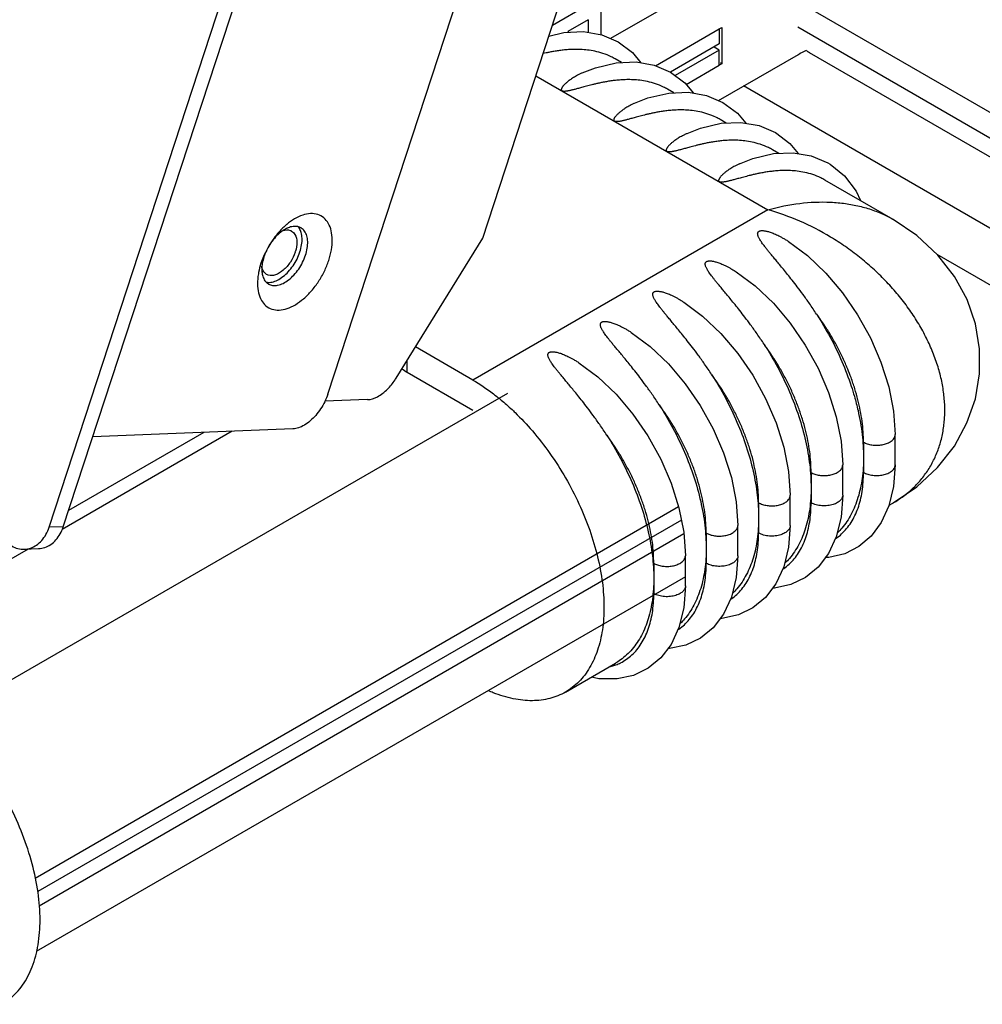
# Model space of a CAD drawing. Header units: inches. Extents: x 0 to 34, y 0 to 22.
# Tile 39 of 49: x 30.537 to 31.048, y 17.065 to 17.588. Entities that reach past the tile are written whole.
import ezdxf

# ---------------------------------------------------------------- set-up
doc = ezdxf.new("R2010")
doc.units = ezdxf.units.IN
doc.header["$LTSCALE"] = 1.87
doc.header["$MEASUREMENT"] = 0
doc.layers.get('0').update_dxf_attribs({"linetype": 'CONTINUOUS'})

msp = doc.modelspace()

# ---------------------------------------------------------------- linework, layer by layer
at = {"color": 6, "linetype": 'CONTINUOUS'}
for p, q in [((30.78273, 17.47203), (31.17905, 18.6822)), ((30.98279, 17.65427), (30.85062, 17.57796)), ((30.90832, 17.58314), (30.90971, 17.58395)), ((30.90971, 17.58395), (30.90971, 17.56466)), ((30.90789, 17.54513), (30.95027, 17.56959)), ((30.90971, 17.56466), (30.90832, 17.56386)), ((30.90971, 17.56466), (30.90902, 17.56506)), ((30.73678, 17.39772), (30.78273, 17.47203)), ((30.72158, 17.38632), (30.69894, 17.38544))]:
    msp.add_line(p, q, dxfattribs=at)
at = {"color": 7, "linetype": 'CONTINUOUS'}
for p, q in [((30.70047, 17.38922), (30.80636, 17.71255)), ((30.55252, 17.31855), (30.65841, 17.64189)), ((30.56009, 17.31885), (30.66597, 17.64218)), ((30.81974, 17.58504), (30.83872, 17.596)), ((30.95001, 17.59765), (31.1414, 17.48715)), ((30.84568, 17.58002), (30.84568, 17.59198)), ((30.83872, 17.58796), (30.82788, 17.5817)), ((30.83872, 17.58796), (30.83872, 17.58125)), ((31.1414, 17.47348), (30.95001, 17.58399)), ((30.82849, 17.58135), (30.82788, 17.5817)), ((30.87447, 17.5636), (30.90832, 17.58314)), ((30.90832, 17.58314), (30.90832, 17.57511)), ((30.90832, 17.57511), (30.88243, 17.56016)), ((30.90832, 17.57189), (30.90554, 17.5735)), ((30.90832, 17.57189), (30.88486, 17.55835)), ((30.90832, 17.56386), (30.90832, 17.57189)), ((31.14752, 17.45997), (30.95612, 17.57048)), ((30.85633, 17.56528), (30.85305, 17.56717)), ((30.8907, 17.55368), (30.90832, 17.56386)), ((30.81095, 17.55819), (30.93407, 17.4871)), ((31.17905, 17.40393), (30.9212, 17.55281)), ((30.88417, 17.5492), (30.88089, 17.5511)), ((30.91201, 17.53313), (30.90872, 17.53503)), ((30.93985, 17.51705), (30.93656, 17.51895)), ((31.00054, 17.48201), (30.9644, 17.50288)), ((30.93407, 17.4871), (30.77748, 17.39668)), ((31.17511, 17.37613), (31.024, 17.46338)), ((30.77748, 17.39668), (30.74702, 17.41427)), ((30.74268, 17.4007), (30.74268, 17.40726)), ((30.77748, 17.38061), (30.74268, 17.4007)), ((30.79592, 17.38965), (30.49639, 17.21671)), ((30.64967, 17.3695), (30.55946, 17.31742)), ((30.68197, 17.37076), (30.57573, 17.36662)), ((30.63475, 17.36892), (30.5629, 17.32744)), ((31.00168, 17.35168), (31.00168, 17.36776)), ((30.98488, 17.36374), (30.98488, 17.34767)), ((30.97384, 17.33561), (30.97384, 17.35168)), ((30.95704, 17.34766), (30.95704, 17.33159)), ((30.946, 17.31954), (30.946, 17.33561)), ((30.54511, 17.13233), (30.88669, 17.32955)), ((30.9292, 17.33159), (30.9292, 17.31552)), ((30.9984, 17.33022), (31.00047, 17.33142)), ((31.00052, 17.33145), (31.00054, 17.33146)), ((30.88819, 17.32238), (30.54658, 17.12514)), ((30.56009, 17.31885), (30.55252, 17.31855)), ((30.91816, 17.30346), (30.91816, 17.31953)), ((30.88951, 17.3151), (30.54721, 17.11746)), ((30.90136, 17.31552), (30.90136, 17.29944)), ((30.54142, 17.307), (30.44334, 17.25037)), ((30.53937, 17.30692), (30.54694, 17.30721)), ((30.89033, 17.28739), (30.89033, 17.30346)), ((30.87352, 17.29944), (30.87352, 17.28337)), ((30.89033, 17.29228), (30.54574, 17.09332)), ((30.82669, 17.23108), (30.85314, 17.24635))]:
    msp.add_line(p, q, dxfattribs=at)
for points in [[(30.81788, 17.57934), (30.82577, 17.58124), (30.83628, 17.58168), (30.84589, 17.57999), (30.85457, 17.57626)], [(30.85457, 17.57626), (30.86222, 17.57053), (30.86669, 17.56515)], [(30.83551, 17.55973), (30.84262, 17.56252), (30.85361, 17.56516), (30.86412, 17.56561), (30.87373, 17.56391), (30.88241, 17.56019)], [(30.88241, 17.56019), (30.89006, 17.55445), (30.89453, 17.54908)], [(30.86335, 17.54365), (30.87046, 17.54645), (30.88145, 17.54909), (30.89195, 17.54953), (30.90157, 17.54784), (30.91025, 17.54412)], [(30.91025, 17.54412), (30.9179, 17.53838), (30.92237, 17.533)], [(30.89119, 17.52758), (30.89829, 17.53037), (30.90928, 17.53302), (30.91979, 17.53346), (30.9294, 17.53177), (30.93809, 17.52804)], [(30.93809, 17.52804), (30.94574, 17.52231), (30.95022, 17.51692)], [(30.91902, 17.5115), (30.92603, 17.51427), (30.93701, 17.51693), (30.94747, 17.51739), (30.95705, 17.51575), (30.96593, 17.51197)], [(30.96592, 17.51197), (30.96711, 17.51126), (30.97469, 17.50513), (30.98092, 17.49701), (30.98325, 17.49199)], [(31.00053, 17.33146), (31.01313, 17.34), (31.0242, 17.35026), (31.03309, 17.36162), (31.03979, 17.37391), (31.04425, 17.38679), (31.04648, 17.39998), (31.0465, 17.41329), (31.04428, 17.42658), (31.03981, 17.43951), (31.03315, 17.45175), (31.02433, 17.46307), (31.01326, 17.47337), (31.00053, 17.48202)], [(30.94513, 17.47022), (30.95513, 17.46275), (30.96485, 17.45351), (30.97379, 17.44296), (30.98176, 17.43138), (30.9886, 17.41904), (30.99414, 17.40621), (30.99826, 17.39319), (31.00081, 17.38027), (31.00168, 17.36776)], [(30.91729, 17.45415), (30.92729, 17.44668), (30.93701, 17.43744), (30.94595, 17.42689), (30.95392, 17.41531), (30.96076, 17.40296), (30.96631, 17.39014), (30.97042, 17.37711), (30.97297, 17.36419), (30.97384, 17.35168)], [(30.88945, 17.43808), (30.89945, 17.4306), (30.90917, 17.42136), (30.91811, 17.41082), (30.92608, 17.39923), (30.93292, 17.38689), (30.93847, 17.37406), (30.94258, 17.36104), (30.94513, 17.34812), (30.946, 17.33561)], [(30.86161, 17.422), (30.87161, 17.41453), (30.88133, 17.40529), (30.89027, 17.39474), (30.89824, 17.38316), (30.90508, 17.37082), (30.91063, 17.35799), (30.91474, 17.34497), (30.91729, 17.33205), (30.91816, 17.31954)], [(30.83377, 17.40593), (30.84377, 17.39846), (30.85349, 17.38921), (30.86243, 17.37867), (30.87041, 17.36709), (30.87724, 17.35474), (30.88279, 17.34191), (30.8869, 17.32889), (30.88945, 17.31597), (30.89032, 17.30346)], [(31.00168, 17.35169), (31.00083, 17.34024), (30.99832, 17.32992), (30.99428, 17.32106), (30.98891, 17.31386), (30.98241, 17.30834), (30.97489, 17.30451), (30.96639, 17.30245), (30.96454, 17.30242)], [(30.97384, 17.33561), (30.97297, 17.32399), (30.97038, 17.31355), (30.96622, 17.30462), (30.96071, 17.2974), (30.95403, 17.29191), (30.94631, 17.28817), (30.93757, 17.28626), (30.93664, 17.28627)], [(30.946, 17.31954), (30.94513, 17.30791), (30.94254, 17.29748), (30.93838, 17.28855), (30.93287, 17.28133), (30.92619, 17.27584), (30.91847, 17.2721), (30.90973, 17.27019), (30.9088, 17.2702)], [(30.91816, 17.30347), (30.91729, 17.29184), (30.91471, 17.28141), (30.91054, 17.27248), (30.90503, 17.26525), (30.89836, 17.25977), (30.89063, 17.25603), (30.8819, 17.25411), (30.88096, 17.25412)], [(30.89032, 17.28739), (30.88945, 17.27577), (30.88687, 17.26533), (30.8827, 17.2564), (30.87719, 17.24918), (30.87052, 17.24369), (30.86279, 17.23995), (30.85406, 17.23804), (30.84442, 17.23813), (30.8404, 17.239)]]:
    msp.add_lwpolyline(points, dxfattribs=at)
for points, knots in [([(30.85305, 17.56717), (30.85234, 17.56758), (30.85024, 17.56869), (30.84666, 17.57014), (30.84244, 17.57129), (30.83844, 17.57194), (30.83478, 17.57224), (30.83142, 17.57228), (30.82835, 17.57215), (30.82553, 17.5719), (30.82295, 17.57157), (30.82059, 17.57119), (30.81842, 17.57079), (30.81652, 17.57039), (30.81534, 17.57013), (30.81482, 17.57001)], [0, 0, 0, 0, 0.062533, 0.181066, 0.294212, 0.396526, 0.489669, 0.57482, 0.652907, 0.724657, 0.790685, 0.851484, 0.907526, 0.959231, 1, 1, 1, 1]), ([(30.83551, 17.55973), (30.83538, 17.55967), (30.83478, 17.55939), (30.83378, 17.5589), (30.83253, 17.55824), (30.83141, 17.55759), (30.83041, 17.55697), (30.82952, 17.55637), (30.82871, 17.55579), (30.828, 17.55524), (30.82736, 17.55472), (30.8268, 17.55423), (30.82631, 17.55376), (30.82588, 17.55333), (30.82551, 17.55291), (30.82519, 17.55253), (30.82493, 17.55217), (30.82473, 17.55183), (30.82457, 17.55151), (30.82446, 17.55122), (30.82441, 17.55095), (30.82442, 17.55071), (30.82449, 17.55049), (30.82462, 17.55031), (30.82474, 17.55022), (30.8248, 17.55019)], [0, 0, 0, 0, 0.027616, 0.127613, 0.21915, 0.302961, 0.379653, 0.449779, 0.513868, 0.572387, 0.625717, 0.674211, 0.718241, 0.758115, 0.794104, 0.82643, 0.855326, 0.881053, 0.903802, 0.923808, 0.941418, 0.957075, 0.971523, 0.985736, 1, 1, 1, 1]), ([(30.88089, 17.5511), (30.88018, 17.55151), (30.87808, 17.55262), (30.8745, 17.55407), (30.87027, 17.55522), (30.86628, 17.55587), (30.86262, 17.55616), (30.85926, 17.55621), (30.85619, 17.55607), (30.85337, 17.55582), (30.85079, 17.5555), (30.84843, 17.55512), (30.84626, 17.55472), (30.84427, 17.5543), (30.84244, 17.55388), (30.84075, 17.55348), (30.8392, 17.55308), (30.83777, 17.5527), (30.83645, 17.55235), (30.83523, 17.55201), (30.8341, 17.5517), (30.83306, 17.55142), (30.8321, 17.55116), (30.83121, 17.55092), (30.83039, 17.55071), (30.82962, 17.55053), (30.82892, 17.55037), (30.82827, 17.55023), (30.82766, 17.55012), (30.82711, 17.55004), (30.8266, 17.54998), (30.82613, 17.54996), (30.82571, 17.54996), (30.82535, 17.55), (30.82505, 17.55007), (30.82488, 17.55015), (30.8248, 17.55019)], [0, 0, 0, 0, 0.0426, 0.123349, 0.200428, 0.270128, 0.33358, 0.391589, 0.444784, 0.493663, 0.538644, 0.580062, 0.61824, 0.653464, 0.685973, 0.71599, 0.743704, 0.769309, 0.79298, 0.814861, 0.835088, 0.853779, 0.87104, 0.886987, 0.901714, 0.915308, 0.927832, 0.939356, 0.949961, 0.959698, 0.9686, 0.976682, 0.983932, 0.990275, 0.995665, 1, 1, 1, 1]), ([(30.86335, 17.54365), (30.86322, 17.54359), (30.86262, 17.54332), (30.86161, 17.54283), (30.86037, 17.54217), (30.85925, 17.54152), (30.85825, 17.54089), (30.85735, 17.54029), (30.85655, 17.53972), (30.85584, 17.53917), (30.8552, 17.53865), (30.85464, 17.53816), (30.85415, 17.53769), (30.85372, 17.53725), (30.85335, 17.53684), (30.85303, 17.53645), (30.85277, 17.53609), (30.85256, 17.53576), (30.85241, 17.53544), (30.8523, 17.53515), (30.85225, 17.53488), (30.85225, 17.53463), (30.85233, 17.53441), (30.85246, 17.53424), (30.85258, 17.53415), (30.85264, 17.53411)], [0, 0, 0, 0, 0.027616, 0.127613, 0.21915, 0.302961, 0.379653, 0.449779, 0.513868, 0.572387, 0.625717, 0.674211, 0.718241, 0.758115, 0.794104, 0.82643, 0.855326, 0.881053, 0.903802, 0.923808, 0.941418, 0.957076, 0.971524, 0.985736, 1, 1, 1, 1]), ([(30.90873, 17.53502), (30.90802, 17.53543), (30.90592, 17.53655), (30.90234, 17.538), (30.89811, 17.53914), (30.89412, 17.5398), (30.89046, 17.54009), (30.8871, 17.54013), (30.88403, 17.54), (30.88121, 17.53975), (30.87863, 17.53942), (30.87627, 17.53905), (30.8741, 17.53864), (30.87211, 17.53823), (30.87028, 17.53781), (30.86859, 17.5374), (30.86704, 17.53701), (30.86561, 17.53663), (30.86429, 17.53627), (30.86307, 17.53594), (30.86194, 17.53563), (30.8609, 17.53534), (30.85994, 17.53508), (30.85905, 17.53485), (30.85822, 17.53464), (30.85746, 17.53445), (30.85676, 17.53429), (30.8561, 17.53416), (30.8555, 17.53405), (30.85495, 17.53397), (30.85444, 17.53391), (30.85397, 17.53388), (30.85355, 17.53389), (30.85319, 17.53393), (30.85289, 17.534), (30.85272, 17.53407), (30.85264, 17.53411)], [0, 0, 0, 0, 0.0426, 0.123349, 0.200428, 0.270128, 0.33358, 0.391589, 0.444784, 0.493663, 0.538644, 0.580062, 0.61824, 0.653464, 0.685973, 0.71599, 0.743704, 0.769309, 0.79298, 0.814861, 0.835088, 0.853779, 0.87104, 0.886987, 0.901714, 0.915308, 0.927832, 0.939356, 0.949961, 0.959698, 0.9686, 0.976682, 0.983932, 0.990275, 0.995665, 1, 1, 1, 1]), ([(30.89119, 17.52758), (30.89106, 17.52752), (30.89046, 17.52725), (30.88945, 17.52676), (30.88821, 17.52609), (30.88709, 17.52544), (30.88609, 17.52482), (30.88519, 17.52422), (30.88439, 17.52364), (30.88368, 17.52309), (30.88304, 17.52257), (30.88248, 17.52208), (30.88199, 17.52162), (30.88156, 17.52118), (30.88119, 17.52077), (30.88087, 17.52038), (30.88061, 17.52002), (30.8804, 17.51968), (30.88025, 17.51937), (30.88014, 17.51908), (30.88009, 17.51881), (30.88009, 17.51856), (30.88016, 17.51834), (30.8803, 17.51816), (30.88042, 17.51808), (30.88048, 17.51804)], [0, 0, 0, 0, 0.027616, 0.127613, 0.21915, 0.302961, 0.379653, 0.449779, 0.513868, 0.572387, 0.625717, 0.674211, 0.718241, 0.758115, 0.794104, 0.82643, 0.855326, 0.881053, 0.903802, 0.923808, 0.941418, 0.957076, 0.971524, 0.985736, 1, 1, 1, 1]), ([(30.93657, 17.51895), (30.93586, 17.51936), (30.93376, 17.52047), (30.93018, 17.52192), (30.92595, 17.52307), (30.92196, 17.52372), (30.9183, 17.52402), (30.91494, 17.52406), (30.91186, 17.52393), (30.90905, 17.52368), (30.90647, 17.52335), (30.90411, 17.52297), (30.90194, 17.52257), (30.89995, 17.52215), (30.89811, 17.52174), (30.89643, 17.52133), (30.89488, 17.52093), (30.89345, 17.52056), (30.89213, 17.5202), (30.89091, 17.51987), (30.88978, 17.51956), (30.88874, 17.51927), (30.88778, 17.51901), (30.88689, 17.51877), (30.88606, 17.51856), (30.8853, 17.51838), (30.8846, 17.51822), (30.88394, 17.51808), (30.88334, 17.51798), (30.88279, 17.51789), (30.88227, 17.51784), (30.88181, 17.51781), (30.88139, 17.51781), (30.88103, 17.51785), (30.88073, 17.51792), (30.88055, 17.518), (30.88048, 17.51804)], [0, 0, 0, 0, 0.0426, 0.123349, 0.200428, 0.270128, 0.33358, 0.391589, 0.444784, 0.493663, 0.538644, 0.580062, 0.61824, 0.653464, 0.685973, 0.71599, 0.743704, 0.769309, 0.79298, 0.814861, 0.835088, 0.853779, 0.87104, 0.886987, 0.901714, 0.915308, 0.927832, 0.939356, 0.949961, 0.959698, 0.9686, 0.976682, 0.983932, 0.990275, 0.995665, 1, 1, 1, 1]), ([(30.91902, 17.5115), (30.9189, 17.51145), (30.9183, 17.51117), (30.91729, 17.51068), (30.91605, 17.51002), (30.91493, 17.50937), (30.91393, 17.50875), (30.91303, 17.50814), (30.91223, 17.50757), (30.91152, 17.50702), (30.91088, 17.5065), (30.91032, 17.50601), (30.90983, 17.50554), (30.9094, 17.5051), (30.90902, 17.50469), (30.90871, 17.50431), (30.90845, 17.50394), (30.90824, 17.50361), (30.90808, 17.50329), (30.90798, 17.503), (30.90793, 17.50273), (30.90793, 17.50249), (30.908, 17.50227), (30.90814, 17.50209), (30.90826, 17.502), (30.90832, 17.50197)], [0, 0, 0, 0, 0.027631, 0.127627, 0.219163, 0.302973, 0.379663, 0.449788, 0.513877, 0.572394, 0.625723, 0.674217, 0.718247, 0.75812, 0.794108, 0.826433, 0.855329, 0.881055, 0.903804, 0.92381, 0.941419, 0.957076, 0.971524, 0.985736, 1, 1, 1, 1]), ([(30.9644, 17.50288), (30.9637, 17.50329), (30.9616, 17.5044), (30.95802, 17.50585), (30.95379, 17.50699), (30.9498, 17.50765), (30.94614, 17.50794), (30.94278, 17.50799), (30.9397, 17.50785), (30.93689, 17.5076), (30.93431, 17.50728), (30.93195, 17.5069), (30.92978, 17.5065), (30.92778, 17.50608), (30.92595, 17.50566), (30.92427, 17.50525), (30.92272, 17.50486), (30.92129, 17.50448), (30.91997, 17.50413), (30.91875, 17.50379), (30.91762, 17.50348), (30.91658, 17.5032), (30.91562, 17.50294), (30.91473, 17.5027), (30.9139, 17.50249), (30.91314, 17.50231), (30.91243, 17.50215), (30.91178, 17.50201), (30.91118, 17.5019), (30.91062, 17.50182), (30.91011, 17.50176), (30.90965, 17.50174), (30.90923, 17.50174), (30.90887, 17.50178), (30.90857, 17.50185), (30.90839, 17.50192), (30.90832, 17.50197)], [0, 0, 0, 0, 0.0426, 0.123348, 0.200428, 0.270128, 0.33358, 0.391588, 0.444784, 0.493662, 0.538643, 0.580062, 0.61824, 0.653463, 0.685973, 0.715989, 0.743703, 0.769308, 0.792979, 0.814861, 0.835088, 0.853779, 0.87104, 0.886987, 0.901714, 0.915308, 0.927832, 0.939355, 0.949961, 0.959698, 0.9686, 0.976682, 0.983932, 0.990275, 0.995665, 1, 1, 1, 1]), ([(30.93407, 17.4871), (30.93963, 17.48864), (30.95068, 17.4909), (30.96459, 17.49151), (30.97518, 17.49055), (30.98268, 17.48915), (30.98979, 17.48707), (30.99568, 17.48464), (30.99914, 17.48282), (31.00045, 17.48207)], [0, 0, 0, 0, 0.253344, 0.493788, 0.608859, 0.720407, 0.828569, 0.933611, 1, 1, 1, 1]), ([(30.70098, 17.46017), (30.70158, 17.46203), (30.70251, 17.46567), (30.703, 17.47102), (30.70251, 17.47583), (30.70103, 17.4799), (30.69855, 17.48299), (30.69518, 17.48484), (30.69121, 17.48528), (30.68692, 17.48438), (30.68265, 17.48234), (30.67998, 17.48041), (30.67871, 17.47935)], [0, 0, 0, 0, 0.128303, 0.246274, 0.35156, 0.444212, 0.527181, 0.606726, 0.690529, 0.784516, 0.89129, 1, 1, 1, 1]), ([(31.02803, 17.38062), (31.02803, 17.38138), (31.02797, 17.38463), (31.02747, 17.39045), (31.02607, 17.39804), (31.0239, 17.40569), (31.021, 17.41336), (31.01739, 17.42096), (31.01309, 17.42845), (31.00815, 17.43576), (31.0026, 17.44283), (30.99649, 17.4496), (30.98986, 17.45602), (30.98279, 17.46204), (30.97531, 17.4676), (30.96492, 17.47433), (30.95133, 17.48138), (30.93985, 17.48549), (30.93407, 17.4871)], [0, 0, 0, 0, 0.015164, 0.064561, 0.115517, 0.168071, 0.22221, 0.277872, 0.33495, 0.393303, 0.452755, 0.513107, 0.574139, 0.635616, 0.697294, 0.758923, 0.880989, 1, 1, 1, 1]), ([(30.67871, 17.47935), (30.67859, 17.47925), (30.67841, 17.4791), (30.67824, 17.47895), (30.67818, 17.47891)], [0, 0, 0, 0, 0.693104, 1, 1, 1, 1]), ([(30.67818, 17.47891), (30.67675, 17.47766), (30.67396, 17.47484), (30.67031, 17.46999), (30.66825, 17.46636), (30.66734, 17.46448)], [0, 0, 0, 0, 0.313077, 0.653879, 1, 1, 1, 1]), ([(30.67561, 17.47526), (30.6746, 17.47448), (30.67266, 17.47268), (30.67103, 17.47061), (30.67026, 17.46949)], [0, 0, 0, 0, 0.484905, 1, 1, 1, 1]), ([(30.67883, 17.47725), (30.67873, 17.4772), (30.67804, 17.47687), (30.67737, 17.47649), (30.67681, 17.47612)], [0, 0, 0, 0, 0.138169, 1, 1, 1, 1]), ([(30.68451, 17.47815), (30.68437, 17.47818), (30.68334, 17.47836), (30.68137, 17.47824), (30.67966, 17.47763), (30.67883, 17.47725)], [0, 0, 0, 0, 0.073842, 0.53089, 1, 1, 1, 1]), ([(30.68569, 17.46472), (30.68609, 17.46595), (30.68669, 17.46834), (30.68694, 17.47184), (30.68652, 17.47479), (30.68581, 17.47645), (30.68541, 17.47709)], [0, 0, 0, 0, 0.303533, 0.580049, 0.823833, 1, 1, 1, 1]), ([(30.68868, 17.463), (30.68908, 17.46422), (30.68968, 17.46662), (30.68993, 17.47012), (30.68949, 17.47322), (30.68834, 17.47577), (30.68703, 17.47702), (30.68629, 17.47746), (30.68625, 17.47748)], [0, 0, 0, 0, 0.245072, 0.468209, 0.665033, 0.83661, 0.991592, 1, 1, 1, 1]), ([(30.95992, 17.43177), (30.9587, 17.43364), (30.95637, 17.43712), (30.95295, 17.44192), (30.94987, 17.44604), (30.9471, 17.44961), (30.94462, 17.45271), (30.94241, 17.45542), (30.94044, 17.45781), (30.93869, 17.45992), (30.93713, 17.46179), (30.93574, 17.46345), (30.93452, 17.46494), (30.93345, 17.46627), (30.93251, 17.46747), (30.93169, 17.46855), (30.93099, 17.46953), (30.93039, 17.47041), (30.92988, 17.47121), (30.92947, 17.47193), (30.92915, 17.47259), (30.92891, 17.47318), (30.92875, 17.47372), (30.92867, 17.4742), (30.92868, 17.47463), (30.92877, 17.475), (30.92894, 17.47531), (30.92917, 17.47556), (30.92947, 17.47575), (30.92982, 17.4759), (30.93024, 17.476), (30.93075, 17.47605), (30.93133, 17.47605), (30.93199, 17.476), (30.93272, 17.47589), (30.93353, 17.47572), (30.9344, 17.47549), (30.93536, 17.47519), (30.93639, 17.47482), (30.9375, 17.47437), (30.93871, 17.47384), (30.94001, 17.47321), (30.94142, 17.47247), (30.94293, 17.4716), (30.94418, 17.47084), (30.94492, 17.47036), (30.94513, 17.47022)], [0, 0, 0, 0, 0.093616, 0.17514, 0.246415, 0.308933, 0.363938, 0.41247, 0.455397, 0.493442, 0.527214, 0.557234, 0.583938, 0.607704, 0.628855, 0.647658, 0.664364, 0.679175, 0.692271, 0.703825, 0.71397, 0.722836, 0.730566, 0.737292, 0.743164, 0.748373, 0.753176, 0.757813, 0.762605, 0.767785, 0.773709, 0.780692, 0.788843, 0.798095, 0.8084, 0.819818, 0.832423, 0.846303, 0.861545, 0.878259, 0.896583, 0.916686, 0.938767, 0.963037, 0.989739, 1, 1, 1, 1]), ([(30.67026, 17.46949), (30.66947, 17.46835), (30.66834, 17.46641), (30.66742, 17.46436), (30.66711, 17.46356)], [0, 0, 0, 0, 0.617589, 1, 1, 1, 1]), ([(30.66374, 17.45385), (30.6637, 17.4536), (30.66333, 17.45158), (30.663, 17.44793), (30.66349, 17.44311), (30.66497, 17.43905), (30.66745, 17.43595), (30.67082, 17.4341), (30.67479, 17.43367), (30.67908, 17.43456), (30.6835, 17.43668), (30.68787, 17.43989), (30.692, 17.44405), (30.69569, 17.44896), (30.69877, 17.45437), (30.70034, 17.45822), (30.70098, 17.46017)], [0, 0, 0, 0, 0.011635, 0.093745, 0.167026, 0.231515, 0.289263, 0.344628, 0.402957, 0.468374, 0.542691, 0.625673, 0.715677, 0.810125, 0.906048, 1, 1, 1, 1]), ([(30.6795, 17.4542), (30.68042, 17.45519), (30.68213, 17.45735), (30.68352, 17.45971), (30.68414, 17.46096)], [0, 0, 0, 0, 0.494444, 1, 1, 1, 1]), ([(30.68249, 17.45247), (30.68341, 17.45346), (30.68512, 17.45561), (30.6872, 17.45916), (30.68826, 17.4617), (30.68868, 17.463)], [0, 0, 0, 0, 0.33045, 0.668123, 1, 1, 1, 1]), ([(30.93208, 17.41569), (30.93086, 17.41757), (30.92853, 17.42105), (30.92511, 17.42584), (30.92203, 17.42997), (30.91926, 17.43353), (30.91678, 17.43664), (30.91457, 17.43935), (30.9126, 17.44174), (30.91085, 17.44385), (30.90929, 17.44572), (30.90791, 17.44738), (30.90669, 17.44887), (30.90561, 17.4502), (30.90467, 17.4514), (30.90385, 17.45248), (30.90315, 17.45345), (30.90255, 17.45434), (30.90204, 17.45513), (30.90163, 17.45586), (30.90131, 17.45651), (30.90107, 17.45711), (30.90091, 17.45764), (30.90084, 17.45812), (30.90084, 17.45855), (30.90093, 17.45893), (30.9011, 17.45924), (30.90134, 17.45949), (30.90163, 17.45968), (30.90198, 17.45982), (30.90241, 17.45992), (30.90291, 17.45998), (30.90349, 17.45998), (30.90415, 17.45993), (30.90489, 17.45982), (30.90569, 17.45965), (30.90656, 17.45942), (30.90752, 17.45912), (30.90855, 17.45875), (30.90966, 17.4583), (30.91087, 17.45776), (30.91217, 17.45713), (30.91358, 17.45639), (30.91509, 17.45553), (30.91634, 17.45476), (30.91709, 17.45428), (30.91729, 17.45415)], [0, 0, 0, 0, 0.093616, 0.17514, 0.246415, 0.308933, 0.363938, 0.41247, 0.455397, 0.493442, 0.527214, 0.557234, 0.583938, 0.607704, 0.628855, 0.647658, 0.664364, 0.679175, 0.692271, 0.703825, 0.71397, 0.722836, 0.730566, 0.737292, 0.743164, 0.748373, 0.753176, 0.757813, 0.762605, 0.767785, 0.773709, 0.780692, 0.788843, 0.798095, 0.8084, 0.819818, 0.832423, 0.846303, 0.861545, 0.878259, 0.896583, 0.916686, 0.938767, 0.963037, 0.989739, 1, 1, 1, 1]), ([(30.66554, 17.45721), (30.66547, 17.45644), (30.66543, 17.45542), (30.6655, 17.45441), (30.66552, 17.45418)], [0, 0, 0, 0, 0.768034, 1, 1, 1, 1]), ([(30.66552, 17.45418), (30.66559, 17.45338), (30.66589, 17.4517), (30.66673, 17.44985), (30.6675, 17.44891), (30.66771, 17.4487)], [0, 0, 0, 0, 0.399834, 0.850843, 1, 1, 1, 1]), ([(30.67087, 17.44874), (30.67187, 17.44894), (30.67393, 17.44971), (30.67685, 17.45159), (30.67863, 17.45326), (30.6795, 17.4542)], [0, 0, 0, 0, 0.29497, 0.630261, 1, 1, 1, 1]), ([(30.66771, 17.4487), (30.66807, 17.44832), (30.66851, 17.44796), (30.66899, 17.44767), (30.66903, 17.44765)], [0, 0, 0, 0, 0.92116, 1, 1, 1, 1]), ([(30.66778, 17.44872), (30.66792, 17.44869), (30.66895, 17.4485), (30.67, 17.44857), (30.67087, 17.44874)], [0, 0, 0, 0, 0.139532, 1, 1, 1, 1]), ([(30.66903, 17.44765), (30.66969, 17.44727), (30.67131, 17.44674), (30.67402, 17.44691), (30.67692, 17.44798), (30.67984, 17.44987), (30.68162, 17.45153), (30.68249, 17.45247)], [0, 0, 0, 0, 0.149812, 0.323854, 0.523298, 0.750013, 1, 1, 1, 1]), ([(30.90424, 17.39962), (30.90303, 17.4015), (30.90069, 17.40497), (30.89727, 17.40977), (30.89419, 17.41389), (30.89142, 17.41746), (30.88895, 17.42056), (30.88673, 17.42328), (30.88476, 17.42566), (30.88301, 17.42777), (30.88145, 17.42964), (30.88007, 17.43131), (30.87885, 17.43279), (30.87777, 17.43413), (30.87683, 17.43533), (30.87601, 17.43641), (30.87531, 17.43738), (30.87471, 17.43826), (30.87421, 17.43906), (30.87379, 17.43978), (30.87347, 17.44044), (30.87323, 17.44103), (30.87307, 17.44157), (30.873, 17.44205), (30.873, 17.44248), (30.87309, 17.44285), (30.87326, 17.44316), (30.8735, 17.44341), (30.87379, 17.4436), (30.87415, 17.44375), (30.87457, 17.44385), (30.87507, 17.4439), (30.87565, 17.4439), (30.87631, 17.44385), (30.87705, 17.44374), (30.87785, 17.44357), (30.87873, 17.44334), (30.87968, 17.44304), (30.88071, 17.44267), (30.88183, 17.44223), (30.88303, 17.44169), (30.88433, 17.44106), (30.88574, 17.44032), (30.88726, 17.43945), (30.8885, 17.43869), (30.88925, 17.43821), (30.88945, 17.43808)], [0, 0, 0, 0, 0.093616, 0.17514, 0.246415, 0.308933, 0.363938, 0.41247, 0.455397, 0.493442, 0.527214, 0.557234, 0.583938, 0.607704, 0.628855, 0.647658, 0.664364, 0.679175, 0.692271, 0.703825, 0.71397, 0.722836, 0.730566, 0.737292, 0.743164, 0.748373, 0.753176, 0.757813, 0.762605, 0.767785, 0.773709, 0.780692, 0.788843, 0.798095, 0.8084, 0.819818, 0.832423, 0.846303, 0.861545, 0.878259, 0.896583, 0.916686, 0.938767, 0.963037, 0.989739, 1, 1, 1, 1]), ([(30.8764, 17.38354), (30.87519, 17.38542), (30.87285, 17.3889), (30.86943, 17.3937), (30.86635, 17.39782), (30.86358, 17.40139), (30.86111, 17.40449), (30.8589, 17.4072), (30.85692, 17.40959), (30.85517, 17.4117), (30.85361, 17.41357), (30.85223, 17.41523), (30.85101, 17.41672), (30.84993, 17.41805), (30.84899, 17.41925), (30.84818, 17.42033), (30.84747, 17.42131), (30.84687, 17.42219), (30.84637, 17.42299), (30.84596, 17.42371), (30.84563, 17.42437), (30.84539, 17.42496), (30.84523, 17.42549), (30.84516, 17.42598), (30.84516, 17.4264), (30.84525, 17.42678), (30.84542, 17.42709), (30.84566, 17.42734), (30.84595, 17.42753), (30.84631, 17.42767), (30.84673, 17.42777), (30.84723, 17.42783), (30.84781, 17.42783), (30.84847, 17.42778), (30.84921, 17.42767), (30.85001, 17.4275), (30.85089, 17.42727), (30.85184, 17.42697), (30.85287, 17.4266), (30.85399, 17.42615), (30.85519, 17.42562), (30.85649, 17.42499), (30.8579, 17.42424), (30.85942, 17.42338), (30.86066, 17.42261), (30.86141, 17.42214), (30.86161, 17.422)], [0, 0, 0, 0, 0.093616, 0.17514, 0.246415, 0.308933, 0.363938, 0.41247, 0.455397, 0.493442, 0.527214, 0.557234, 0.583938, 0.607704, 0.628855, 0.647658, 0.664364, 0.679175, 0.692271, 0.703825, 0.71397, 0.722836, 0.730566, 0.737292, 0.743164, 0.748373, 0.753176, 0.757813, 0.762605, 0.767785, 0.773709, 0.780692, 0.788843, 0.798095, 0.8084, 0.819818, 0.832423, 0.846303, 0.861545, 0.878259, 0.896583, 0.916686, 0.938767, 0.963037, 0.989739, 1, 1, 1, 1]), ([(30.95992, 17.43177), (30.96252, 17.42776), (30.96737, 17.41954), (30.97353, 17.40674), (30.97755, 17.39616), (30.97948, 17.3899), (30.98, 17.38807)], [0, 0, 0, 0, 0.297069, 0.592534, 0.882221, 1, 1, 1, 1]), ([(30.97649, 17.4025), (30.97628, 17.403), (30.97524, 17.40549), (30.97329, 17.40989), (30.97032, 17.41554), (30.96719, 17.42112), (30.96369, 17.42651), (30.9612, 17.43004), (30.95992, 17.43177)], [0, 0, 0, 0, 0.047851, 0.240168, 0.428011, 0.616238, 0.80873, 1, 1, 1, 1]), ([(30.84856, 17.36747), (30.84735, 17.36935), (30.84501, 17.37283), (30.84159, 17.37762), (30.83851, 17.38174), (30.83574, 17.38531), (30.83327, 17.38841), (30.83106, 17.39113), (30.82909, 17.39352), (30.82733, 17.39562), (30.82577, 17.39749), (30.82439, 17.39916), (30.82317, 17.40065), (30.82209, 17.40198), (30.82115, 17.40318), (30.82034, 17.40426), (30.81963, 17.40523), (30.81903, 17.40611), (30.81853, 17.40691), (30.81812, 17.40764), (30.81779, 17.40829), (30.81755, 17.40889), (30.8174, 17.40942), (30.81732, 17.4099), (30.81732, 17.41033), (30.81741, 17.4107), (30.81758, 17.41102), (30.81782, 17.41126), (30.81811, 17.41146), (30.81847, 17.4116), (30.81889, 17.4117), (30.81939, 17.41175), (30.81997, 17.41176), (30.82064, 17.4117), (30.82137, 17.41159), (30.82217, 17.41143), (30.82305, 17.41119), (30.824, 17.4109), (30.82503, 17.41053), (30.82615, 17.41008), (30.82735, 17.40954), (30.82865, 17.40891), (30.83006, 17.40817), (30.83158, 17.40731), (30.83283, 17.40654), (30.83357, 17.40606), (30.83377, 17.40593)], [0, 0, 0, 0, 0.093616, 0.17514, 0.246415, 0.308933, 0.363938, 0.41247, 0.455397, 0.493442, 0.527214, 0.557234, 0.583938, 0.607704, 0.628855, 0.647658, 0.664364, 0.679175, 0.692271, 0.703825, 0.71397, 0.722836, 0.730566, 0.737292, 0.743164, 0.748373, 0.753176, 0.757813, 0.762605, 0.767785, 0.773709, 0.780692, 0.788843, 0.798095, 0.8084, 0.819818, 0.832423, 0.846303, 0.861545, 0.878259, 0.896583, 0.916686, 0.938767, 0.963037, 0.989739, 1, 1, 1, 1]), ([(30.93208, 17.41569), (30.93468, 17.41168), (30.93953, 17.40346), (30.94569, 17.39067), (30.95064, 17.37765), (30.95427, 17.36467), (30.9565, 17.352), (30.95704, 17.34367), (30.95704, 17.33963)], [0, 0, 0, 0, 0.176779, 0.352604, 0.52499, 0.691644, 0.850563, 1, 1, 1, 1]), ([(30.95704, 17.34766), (30.95703, 17.34949), (30.95689, 17.35321), (30.95636, 17.3588), (30.95536, 17.36446), (30.95413, 17.37023), (30.95242, 17.37607), (30.95044, 17.38203), (30.94806, 17.38795), (30.94545, 17.39382), (30.94248, 17.39947), (30.93935, 17.40504), (30.93585, 17.41044), (30.93336, 17.41397), (30.93208, 17.41569)], [0, 0, 0, 0, 0.074384, 0.151469, 0.228908, 0.308268, 0.391764, 0.476819, 0.563941, 0.652017, 0.738044, 0.824247, 0.912403, 1, 1, 1, 1]), ([(30.98024, 17.3921), (30.97961, 17.39409), (30.97845, 17.39759), (30.9771, 17.40102), (30.97649, 17.4025)], [0, 0, 0, 0, 0.566039, 1, 1, 1, 1]), ([(30.77748, 17.39668), (30.78126, 17.3945), (30.78659, 17.3909), (30.79159, 17.38688), (30.79316, 17.38556)], [0, 0, 0, 0, 0.680469, 1, 1, 1, 1]), ([(30.9292, 17.33159), (30.92919, 17.33342), (30.92905, 17.33713), (30.92852, 17.34273), (30.92752, 17.34838), (30.92629, 17.35415), (30.92458, 17.36), (30.9226, 17.36595), (30.92022, 17.37188), (30.91761, 17.37774), (30.91464, 17.3834), (30.91151, 17.38897), (30.90801, 17.39437), (30.90552, 17.39789), (30.90424, 17.39962)], [0, 0, 0, 0, 0.074384, 0.151469, 0.228908, 0.308268, 0.391764, 0.476819, 0.563941, 0.652017, 0.738044, 0.824247, 0.912403, 1, 1, 1, 1]), ([(30.90424, 17.39962), (30.90684, 17.39561), (30.91169, 17.38739), (30.91785, 17.3746), (30.9228, 17.36157), (30.92643, 17.34859), (30.92866, 17.33593), (30.9292, 17.32759), (30.9292, 17.32355)], [0, 0, 0, 0, 0.176779, 0.352604, 0.52499, 0.691644, 0.850563, 1, 1, 1, 1]), ([(30.70047, 17.38922), (30.70002, 17.38785), (30.69892, 17.38514), (30.69676, 17.38134), (30.69417, 17.3779), (30.69127, 17.37498), (30.6882, 17.37272), (30.6851, 17.37124), (30.68297, 17.3708), (30.68197, 17.37076)], [0, 0, 0, 0, 0.157579, 0.318244, 0.476425, 0.627167, 0.766119, 0.890624, 1, 1, 1, 1]), ([(30.98, 17.38807), (30.98072, 17.38556), (30.98244, 17.37887), (30.98434, 17.36808), (30.98488, 17.35974), (30.98488, 17.3557)], [0, 0, 0, 0, 0.238481, 0.630948, 1, 1, 1, 1]), ([(30.98488, 17.36374), (30.98487, 17.36556), (30.98473, 17.36928), (30.9842, 17.37488), (30.9832, 17.38053), (30.9824, 17.3843), (30.98192, 17.38619)], [0, 0, 0, 0, 0.241297, 0.491354, 0.742561, 1, 1, 1, 1]), ([(30.90136, 17.31552), (30.90136, 17.31734), (30.90121, 17.32106), (30.90068, 17.32666), (30.89968, 17.33231), (30.89845, 17.33808), (30.89675, 17.34392), (30.89476, 17.34988), (30.89238, 17.35581), (30.88978, 17.36167), (30.8868, 17.36732), (30.88367, 17.3729), (30.88017, 17.37829), (30.87768, 17.38182), (30.8764, 17.38354)], [0, 0, 0, 0, 0.074384, 0.151469, 0.228908, 0.308268, 0.391764, 0.476819, 0.563941, 0.652017, 0.738044, 0.824247, 0.912403, 1, 1, 1, 1]), ([(30.8764, 17.38354), (30.879, 17.37954), (30.88385, 17.37132), (30.89002, 17.35852), (30.89496, 17.3455), (30.89859, 17.33252), (30.90082, 17.31986), (30.90136, 17.31152), (30.90136, 17.30748)], [0, 0, 0, 0, 0.176779, 0.352604, 0.52499, 0.691644, 0.850563, 1, 1, 1, 1]), ([(31.00054, 17.33146), (31.00246, 17.33257), (31.0062, 17.33502), (31.01134, 17.33934), (31.0159, 17.34427), (31.01979, 17.34972), (31.02296, 17.35565), (31.02539, 17.36199), (31.02707, 17.3687), (31.02788, 17.37496), (31.02803, 17.37896), (31.02803, 17.38062)], [0, 0, 0, 0, 0.11232, 0.226756, 0.339887, 0.452578, 0.565719, 0.680173, 0.796733, 0.916084, 1, 1, 1, 1]), ([(30.7999, 17.37945), (30.80311, 17.37633), (30.80963, 17.36937), (30.81863, 17.35777), (30.8269, 17.34483), (30.83397, 17.33121), (30.83967, 17.31722), (30.84386, 17.3032), (30.84645, 17.28951), (30.84708, 17.28049), (30.84708, 17.27614)], [0, 0, 0, 0, 0.11532, 0.245705, 0.37829, 0.510855, 0.641235, 0.76748, 0.8876, 1, 1, 1, 1]), ([(30.87352, 17.29944), (30.87352, 17.30127), (30.87337, 17.30498), (30.87284, 17.31058), (30.87184, 17.31624), (30.87061, 17.32201), (30.86891, 17.32785), (30.86692, 17.3338), (30.86454, 17.33973), (30.86194, 17.34559), (30.85896, 17.35125), (30.85583, 17.35682), (30.85233, 17.36222), (30.84985, 17.36574), (30.84856, 17.36747)], [0, 0, 0, 0, 0.074384, 0.151469, 0.228908, 0.308268, 0.391764, 0.476819, 0.563941, 0.652017, 0.738044, 0.824247, 0.912403, 1, 1, 1, 1]), ([(30.84856, 17.36747), (30.85116, 17.36346), (30.85601, 17.35524), (30.86218, 17.34245), (30.86713, 17.32943), (30.87075, 17.31645), (30.87298, 17.30378), (30.87352, 17.29544), (30.87352, 17.29141)], [0, 0, 0, 0, 0.176779, 0.352604, 0.52499, 0.691644, 0.850563, 1, 1, 1, 1]), ([(30.98488, 17.36374), (30.9855, 17.36338), (30.98695, 17.36275), (30.98924, 17.36221), (30.99169, 17.36202), (30.99414, 17.36217), (30.99655, 17.36269), (30.99872, 17.36359), (31.00048, 17.36487), (31.0015, 17.36634), (31.00167, 17.36738), (31.00168, 17.36775)], [0, 0, 0, 0, 0.10991, 0.241233, 0.357601, 0.486181, 0.615102, 0.734134, 0.843322, 0.944319, 1, 1, 1, 1]), ([(30.98488, 17.3557), (30.98488, 17.35195), (30.98444, 17.34471), (30.9823, 17.33449), (30.97872, 17.32551), (30.97469, 17.31943), (30.97191, 17.31645), (30.97112, 17.31568)], [0, 0, 0, 0, 0.259766, 0.499281, 0.719588, 0.923927, 1, 1, 1, 1]), ([(30.95704, 17.34766), (30.95766, 17.34731), (30.95912, 17.34667), (30.9614, 17.34614), (30.96386, 17.34594), (30.9663, 17.34609), (30.96871, 17.34662), (30.97088, 17.34752), (30.97264, 17.34879), (30.97366, 17.35027), (30.97383, 17.35131), (30.97384, 17.35168)], [0, 0, 0, 0, 0.10991, 0.241233, 0.357601, 0.486181, 0.615102, 0.734134, 0.843322, 0.944319, 1, 1, 1, 1]), ([(30.98488, 17.34767), (30.98558, 17.34726), (30.98718, 17.34659), (30.98977, 17.34605), (30.99253, 17.34594), (30.99523, 17.34627), (30.99768, 17.34702), (30.99969, 17.34813), (31.0011, 17.34954), (31.00158, 17.3507), (31.00165, 17.35125)], [0, 0, 0, 0, 0.12751, 0.267639, 0.413598, 0.557586, 0.692135, 0.811514, 0.913491, 1, 1, 1, 1]), ([(31.00165, 17.35125), (31.00165, 17.35126), (31.00167, 17.3514), (31.00168, 17.35155), (31.00168, 17.35168)], [0, 0, 0, 0, 0.072278, 1, 1, 1, 1]), ([(30.9699, 17.31245), (30.97005, 17.31255), (30.97123, 17.31335), (30.97339, 17.31499), (30.97598, 17.31785), (30.97837, 17.32108), (30.98034, 17.32475), (30.98207, 17.32872), (30.98325, 17.33304), (30.98425, 17.33762), (30.98474, 17.34254), (30.98487, 17.34593), (30.98488, 17.34767)], [0, 0, 0, 0, 0.014067, 0.106746, 0.203713, 0.303459, 0.408094, 0.51709, 0.628512, 0.74442, 0.869593, 1, 1, 1, 1]), ([(30.95704, 17.33963), (30.95704, 17.33587), (30.9566, 17.32864), (30.95446, 17.31841), (30.95088, 17.30944), (30.94685, 17.30335), (30.94407, 17.30038), (30.94328, 17.29961)], [0, 0, 0, 0, 0.259766, 0.499281, 0.719588, 0.923927, 1, 1, 1, 1]), ([(30.9292, 17.33159), (30.92982, 17.33123), (30.93128, 17.3306), (30.93356, 17.33007), (30.93602, 17.32987), (30.93846, 17.33002), (30.94087, 17.33054), (30.94304, 17.33145), (30.9448, 17.33272), (30.94582, 17.3342), (30.946, 17.33523), (30.946, 17.3356)], [0, 0, 0, 0, 0.10991, 0.241233, 0.357601, 0.486181, 0.615102, 0.734134, 0.843322, 0.944319, 1, 1, 1, 1]), ([(30.97384, 17.33561), (30.97384, 17.33516), (30.97362, 17.33413), (30.97261, 17.33272), (30.97094, 17.33148), (30.96865, 17.33051), (30.96585, 17.32994), (30.96275, 17.32988), (30.95974, 17.33038), (30.95786, 17.33112), (30.95704, 17.33159)], [0, 0, 0, 0, 0.068913, 0.156337, 0.259338, 0.384042, 0.534989, 0.69377, 0.855326, 1, 1, 1, 1]), ([(30.94206, 17.29638), (30.94221, 17.29648), (30.94339, 17.29728), (30.94555, 17.29892), (30.94814, 17.30178), (30.95053, 17.305), (30.95251, 17.30868), (30.95423, 17.31265), (30.95541, 17.31697), (30.95641, 17.32155), (30.9569, 17.32647), (30.95703, 17.32986), (30.95704, 17.33159)], [0, 0, 0, 0, 0.01407, 0.106749, 0.203715, 0.303461, 0.408095, 0.517092, 0.628512, 0.744421, 0.869593, 1, 1, 1, 1]), ([(30.9292, 17.32355), (30.9292, 17.3198), (30.92876, 17.31257), (30.92662, 17.30234), (30.92304, 17.29337), (30.91901, 17.28728), (30.91624, 17.2843), (30.91545, 17.28353)], [0, 0, 0, 0, 0.259766, 0.499281, 0.719588, 0.923927, 1, 1, 1, 1]), ([(30.53937, 17.30692), (30.54049, 17.30696), (30.54278, 17.30739), (30.54596, 17.30901), (30.54875, 17.31152), (30.55102, 17.31475), (30.55209, 17.31724), (30.55252, 17.31855)], [0, 0, 0, 0, 0.180823, 0.368983, 0.567416, 0.778173, 1, 1, 1, 1]), ([(30.54693, 17.30721), (30.54806, 17.30726), (30.55035, 17.30769), (30.55353, 17.30931), (30.55632, 17.31181), (30.55859, 17.31505), (30.55966, 17.31754), (30.56009, 17.31885)], [0, 0, 0, 0, 0.180823, 0.368983, 0.567416, 0.778173, 1, 1, 1, 1]), ([(30.90136, 17.31552), (30.90198, 17.31516), (30.90344, 17.31453), (30.90572, 17.31399), (30.90818, 17.3138), (30.91062, 17.31394), (30.91304, 17.31447), (30.9152, 17.31537), (30.91696, 17.31664), (30.91799, 17.31812), (30.91816, 17.31916), (30.91816, 17.31953)], [0, 0, 0, 0, 0.10991, 0.241233, 0.357601, 0.486181, 0.615102, 0.734134, 0.843322, 0.944319, 1, 1, 1, 1]), ([(30.946, 17.31954), (30.946, 17.31909), (30.94578, 17.31806), (30.94477, 17.31665), (30.9431, 17.31541), (30.94081, 17.31443), (30.93801, 17.31386), (30.93492, 17.3138), (30.9319, 17.3143), (30.93002, 17.31505), (30.9292, 17.31552)], [0, 0, 0, 0, 0.068913, 0.156337, 0.259338, 0.384042, 0.534989, 0.69377, 0.855326, 1, 1, 1, 1]), ([(30.91422, 17.2803), (30.91437, 17.28041), (30.91555, 17.28121), (30.91771, 17.28284), (30.9203, 17.28571), (30.92269, 17.28893), (30.92467, 17.29261), (30.92639, 17.29658), (30.92757, 17.30089), (30.92857, 17.30547), (30.92906, 17.31039), (30.92919, 17.31379), (30.9292, 17.31552)], [0, 0, 0, 0, 0.01407, 0.106749, 0.203715, 0.303461, 0.408095, 0.517092, 0.628512, 0.744421, 0.869593, 1, 1, 1, 1]), ([(30.53272, 17.30863), (30.53373, 17.30804), (30.53589, 17.30713), (30.53822, 17.30687), (30.53937, 17.30692)], [0, 0, 0, 0, 0.50614, 1, 1, 1, 1]), ([(30.90136, 17.30748), (30.90136, 17.30372), (30.90093, 17.29649), (30.89878, 17.28627), (30.8952, 17.27729), (30.89117, 17.2712), (30.8884, 17.26823), (30.88761, 17.26746)], [0, 0, 0, 0, 0.259766, 0.499281, 0.719588, 0.923927, 1, 1, 1, 1]), ([(30.87352, 17.29944), (30.87414, 17.29908), (30.8756, 17.29845), (30.87788, 17.29792), (30.88034, 17.29772), (30.88278, 17.29787), (30.8852, 17.2984), (30.88736, 17.2993), (30.88913, 17.30057), (30.89015, 17.30205), (30.89032, 17.30309), (30.89032, 17.30345)], [0, 0, 0, 0, 0.10991, 0.241233, 0.357601, 0.486181, 0.615102, 0.734134, 0.843322, 0.944319, 1, 1, 1, 1]), ([(30.91816, 17.30347), (30.91816, 17.30301), (30.91794, 17.30198), (30.91694, 17.30057), (30.91526, 17.29933), (30.91297, 17.29836), (30.91017, 17.29779), (30.90708, 17.29773), (30.90406, 17.29823), (30.90218, 17.29897), (30.90136, 17.29944)], [0, 0, 0, 0, 0.068913, 0.156337, 0.259338, 0.384042, 0.534989, 0.69377, 0.855326, 1, 1, 1, 1]), ([(30.88638, 17.26423), (30.88654, 17.26433), (30.88771, 17.26513), (30.88988, 17.26677), (30.89246, 17.26963), (30.89485, 17.27286), (30.89683, 17.27653), (30.89855, 17.2805), (30.89974, 17.28482), (30.90073, 17.2894), (30.90123, 17.29432), (30.90136, 17.29771), (30.90136, 17.29944)], [0, 0, 0, 0, 0.01407, 0.106749, 0.203715, 0.303461, 0.408095, 0.517092, 0.628512, 0.744421, 0.869593, 1, 1, 1, 1]), ([(30.87352, 17.29141), (30.87352, 17.28765), (30.87309, 17.28042), (30.87094, 17.27019), (30.86736, 17.26122), (30.86239, 17.2537), (30.85734, 17.249), (30.85407, 17.24689), (30.85315, 17.24636)], [0, 0, 0, 0, 0.218006, 0.419017, 0.603908, 0.775397, 0.938145, 1, 1, 1, 1]), ([(30.89032, 17.28739), (30.89032, 17.28694), (30.8901, 17.28591), (30.8891, 17.2845), (30.88742, 17.28326), (30.88513, 17.28228), (30.88233, 17.28171), (30.87924, 17.28165), (30.87622, 17.28215), (30.87434, 17.2829), (30.87352, 17.28337)], [0, 0, 0, 0, 0.068913, 0.156337, 0.259338, 0.384042, 0.534989, 0.69377, 0.855326, 1, 1, 1, 1]), ([(30.85347, 17.24553), (30.85429, 17.24583), (30.85622, 17.24665), (30.85904, 17.24843), (30.86204, 17.2507), (30.86463, 17.25356), (30.86702, 17.25678), (30.86899, 17.26046), (30.87071, 17.26443), (30.8719, 17.26874), (30.8729, 17.27332), (30.87339, 17.27824), (30.87352, 17.28164), (30.87352, 17.28337)], [0, 0, 0, 0, 0.057277, 0.137809, 0.218856, 0.303653, 0.39088, 0.482382, 0.577699, 0.675136, 0.776497, 0.88596, 1, 1, 1, 1]), ([(30.84708, 17.27614), (30.84708, 17.2721), (30.84658, 17.26435), (30.84409, 17.25347), (30.83994, 17.24406), (30.83417, 17.23639), (30.82929, 17.23258), (30.82669, 17.23108)], [0, 0, 0, 0, 0.234145, 0.448786, 0.644984, 0.826622, 1, 1, 1, 1]), ([(30.82669, 17.23108), (30.82409, 17.22958), (30.81834, 17.22726), (30.80881, 17.2261), (30.79859, 17.22721), (30.79088, 17.22959), (30.78659, 17.23138), (30.78572, 17.23177)], [0, 0, 0, 0, 0.211622, 0.432816, 0.671835, 0.933025, 1, 1, 1, 1])]:
    msp.add_open_spline(points, degree=3, knots=knots, dxfattribs=at)
at = {"color": 6, "linetype": 'CONTINUOUS'}
for points in [[(30.95027, 17.56959), (30.95167, 17.5704), (30.95312, 17.57114), (30.95461, 17.57179)], [(30.68127, 17.47579), (30.682, 17.47535), (30.68262, 17.4747), (30.68306, 17.47398)], [(30.68306, 17.47398), (30.68381, 17.47275), (30.68404, 17.47129), (30.68404, 17.46985)], [(30.68404, 17.46985), (30.68405, 17.46823), (30.68378, 17.46664), (30.68332, 17.46511)], [(30.68316, 17.46463), (30.68255, 17.46276), (30.68168, 17.46098), (30.6806, 17.45933)], [(30.68332, 17.46511), (30.68327, 17.46495), (30.68322, 17.46479), (30.68316, 17.46463)], [(30.6806, 17.45933), (30.67955, 17.45773), (30.6783, 17.45627), (30.67685, 17.45502)], [(30.66623, 17.45461), (30.66576, 17.45539), (30.66549, 17.45627), (30.66536, 17.45717)], [(30.66803, 17.4528), (30.6673, 17.45324), (30.66668, 17.45388), (30.66623, 17.45461)], [(30.66888, 17.4524), (30.66859, 17.4525), (30.6683, 17.45264), (30.66803, 17.4528)], [(30.73216, 17.39187), (30.73365, 17.39335), (30.73499, 17.395), (30.73616, 17.39675)], [(30.73616, 17.39675), (30.73637, 17.39707), (30.73658, 17.39739), (30.73678, 17.39772)]]:
    msp.add_open_spline(points, degree=3, dxfattribs=at)
at = {"color": 7, "linetype": 'CONTINUOUS'}
for points in [[(30.95612, 17.57048), (30.95557, 17.5708), (30.95504, 17.57117), (30.95456, 17.5716)], [(30.67681, 17.47612), (30.6764, 17.47585), (30.676, 17.47556), (30.67561, 17.47526)], [(30.68625, 17.47748), (30.68571, 17.4778), (30.68512, 17.47802), (30.68451, 17.47815)], [(30.68516, 17.47747), (30.68498, 17.47772), (30.68479, 17.47795), (30.68458, 17.47817)], [(30.68541, 17.47709), (30.68533, 17.47722), (30.68525, 17.47735), (30.68516, 17.47747)], [(30.66734, 17.46448), (30.66698, 17.46374), (30.66664, 17.463), (30.66633, 17.46225)], [(30.66711, 17.46356), (30.66693, 17.46309), (30.66676, 17.46262), (30.6666, 17.46214)], [(30.68414, 17.46096), (30.68474, 17.46217), (30.68527, 17.46343), (30.68569, 17.46472)], [(30.66502, 17.45877), (30.6645, 17.45716), (30.66406, 17.45551), (30.66374, 17.45385)], [(30.66633, 17.46225), (30.66585, 17.46111), (30.66541, 17.45995), (30.66502, 17.45877)], [(30.66569, 17.45839), (30.66563, 17.458), (30.66558, 17.45761), (30.66554, 17.45721)], [(30.66573, 17.4586), (30.66571, 17.45853), (30.6657, 17.45846), (30.66569, 17.45839)], [(30.6666, 17.46214), (30.66622, 17.46098), (30.66592, 17.4598), (30.66573, 17.4586)], [(30.74268, 17.4007), (30.74168, 17.40128), (30.74071, 17.40189), (30.73976, 17.40255)], [(30.98192, 17.38619), (30.98142, 17.38817), (30.98085, 17.39014), (30.98024, 17.3921)], [(30.79316, 17.38556), (30.79516, 17.38388), (30.7971, 17.38213), (30.79899, 17.38033)], [(30.79899, 17.38033), (30.7993, 17.38003), (30.7996, 17.37974), (30.7999, 17.37945)], [(30.85, 17.24447), (30.85078, 17.24467), (30.85156, 17.24489), (30.85233, 17.24514)], [(30.85233, 17.24514), (30.85271, 17.24526), (30.85309, 17.24539), (30.85347, 17.24553)]]:
    msp.add_open_spline(points, degree=3, dxfattribs=at)
at = {"color": 6, "linetype": 'CONTINUOUS'}
for points, knots in [([(30.67684, 17.47611), (30.67802, 17.47646), (30.67963, 17.4766), (30.681, 17.47595), (30.68127, 17.47579)], [0, 0, 0, 0, 0.791538, 1, 1, 1, 1]), ([(30.67685, 17.45502), (30.67562, 17.45396), (30.67318, 17.45235), (30.67008, 17.45199), (30.66888, 17.4524)], [0, 0, 0, 0, 0.561607, 1, 1, 1, 1]), ([(30.72158, 17.38632), (30.7234, 17.38639), (30.72738, 17.38776), (30.73058, 17.39029), (30.73216, 17.39187)], [0, 0, 0, 0, 0.449541, 1, 1, 1, 1]), ([(30.54774, 17.11013), (30.54774, 17.11498), (30.54696, 17.12502), (30.54378, 17.14024), (30.53867, 17.15574), (30.53176, 17.17108), (30.52327, 17.18579), (30.51344, 17.19944), (30.50256, 17.21162), (30.49098, 17.22196), (30.48268, 17.22766), (30.47849, 17.23008)], [0, 0, 0, 0, 0.100959, 0.209358, 0.323302, 0.440756, 0.559437, 0.676873, 0.790854, 0.899184, 1, 1, 1, 1]), ([(30.52746, 17.06531), (30.52889, 17.06614), (30.53307, 17.06899), (30.53902, 17.07547), (30.5441, 17.08542), (30.54714, 17.09722), (30.54774, 17.1057), (30.54774, 17.11013)], [0, 0, 0, 0, 0.095992, 0.293381, 0.506466, 0.741343, 1, 1, 1, 1])]:
    msp.add_open_spline(points, degree=3, knots=knots, dxfattribs=at)

doc.saveas('drawing.dxf')
